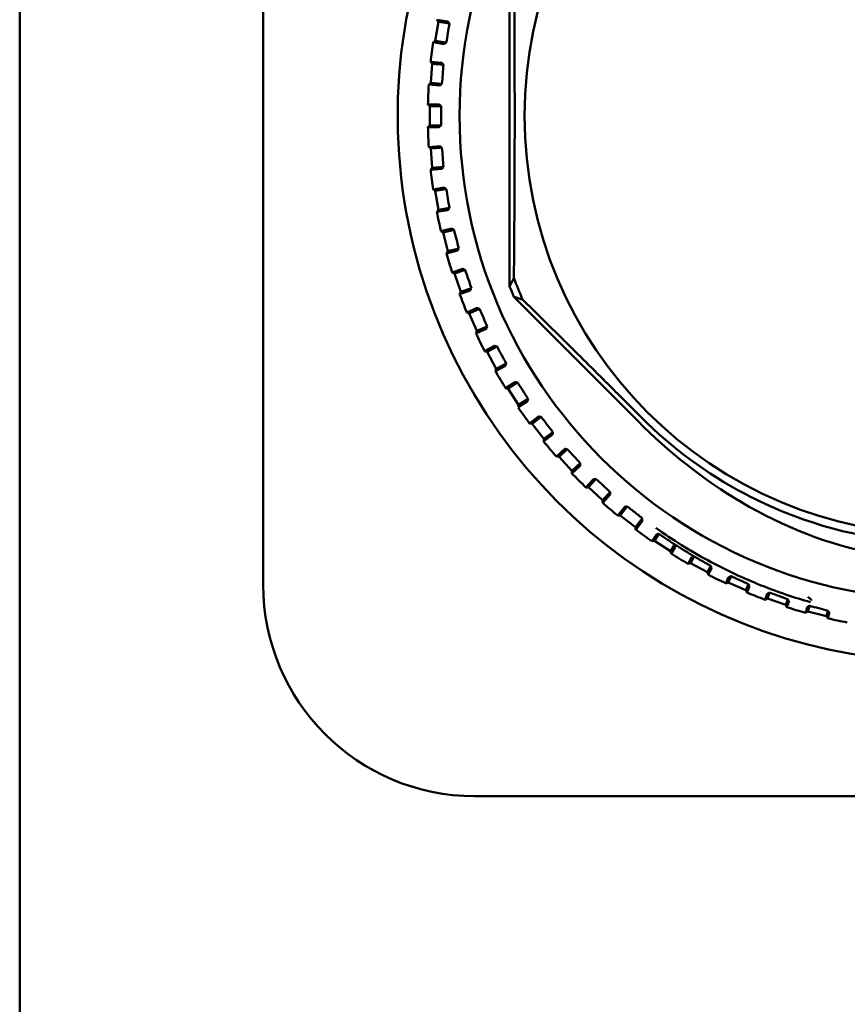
# Model space of a CAD drawing. Header units: millimetres. Extents: x 0 to 1891, y -60 to 594.
# Tile 16 of 118: x 141 to 163, y 323 to 348. Entities that reach past the tile are written whole.
import ezdxf

# ---------------------------------------------------------------- set-up
doc = ezdxf.new("R2010")
doc.units = ezdxf.units.MM
doc.layers.add('Sichtbar (ISO)', color=7, linetype='Continuous', lineweight=50)

msp = doc.modelspace()

# ---------------------------------------------------------------- linework, layer by layer
at = {"layer": 'Sichtbar (ISO)'}
for p, q in [((141.187, 321.882), (141.183, 461.882)), ((147.524, 358.12), (147.524, 333.72)), ((153.937, 350.36), (153.937, 341.481)), ((152.043, 348.421), (152.331, 348.373)), ((152.081, 348.367), (151.999, 347.874)), ((152.371, 348.319), (152.081, 348.367)), ((152.371, 348.319), (152.354, 348.341)), ((152.288, 347.825), (151.999, 347.874)), ((152.233, 347.787), (151.945, 347.835)), ((152.266, 347.81), (152.288, 347.825)), ((151.881, 347.324), (152.172, 347.3)), ((151.924, 347.273), (151.883, 346.775)), ((152.216, 347.249), (151.924, 347.273)), ((152.216, 347.249), (152.199, 347.27)), ((152.123, 346.708), (151.832, 346.732)), ((152.175, 346.751), (151.883, 346.775)), ((152.154, 346.733), (152.175, 346.751)), ((151.811, 346.217), (152.103, 346.217)), ((151.858, 346.17), (151.858, 345.67)), ((152.151, 346.17), (151.858, 346.17)), ((152.151, 346.17), (152.132, 346.19)), ((152.103, 345.624), (151.811, 345.624)), ((152.151, 345.67), (151.858, 345.67)), ((152.132, 345.651), (152.151, 345.67)), ((151.832, 345.108), (152.123, 345.132)), ((152.175, 345.09), (151.883, 345.066)), ((151.883, 345.066), (151.924, 344.567)), ((152.175, 345.09), (152.154, 345.107)), ((152.172, 344.541), (151.881, 344.517)), ((152.216, 344.592), (151.924, 344.567)), ((152.199, 344.571), (152.216, 344.592)), ((151.945, 344.005), (152.233, 344.053)), ((152.288, 344.015), (152.266, 344.031)), ((152.288, 344.015), (151.999, 343.967)), ((151.999, 343.967), (152.081, 343.474)), ((152.371, 343.522), (152.081, 343.474)), ((152.354, 343.5), (152.371, 343.522)), ((152.331, 343.468), (152.043, 343.42)), ((152.149, 342.915), (152.432, 342.987)), ((152.49, 342.953), (152.205, 342.881)), ((152.205, 342.881), (152.328, 342.397)), ((152.49, 342.953), (152.466, 342.967)), ((152.577, 342.412), (152.294, 342.34)), ((152.613, 342.469), (152.328, 342.397)), ((152.598, 342.445), (152.613, 342.469)), ((152.441, 341.846), (152.717, 341.94)), ((152.778, 341.912), (152.501, 341.817)), ((152.501, 341.817), (152.663, 341.344)), ((152.778, 341.912), (152.754, 341.924)), ((152.91, 341.379), (152.634, 341.284)), ((152.941, 341.439), (152.663, 341.344)), ((152.928, 341.415), (152.941, 341.439)), ((154.046, 341.213), (157.27, 337.982)), ((152.821, 340.804), (153.089, 340.921)), ((153.152, 340.898), (152.883, 340.78)), ((152.883, 340.78), (153.084, 340.322)), ((153.152, 340.898), (153.126, 340.908)), ((153.353, 340.44), (153.084, 340.322)), ((153.342, 340.415), (153.353, 340.44)), ((153.327, 340.378), (153.06, 340.261)), ((153.286, 339.797), (153.543, 339.936)), ((153.608, 339.918), (153.581, 339.926)), ((153.608, 339.918), (153.35, 339.778)), ((153.35, 339.778), (153.588, 339.339)), ((153.826, 339.414), (153.569, 339.275)), ((153.846, 339.478), (153.588, 339.339)), ((153.838, 339.452), (153.846, 339.478)), ((153.833, 338.832), (154.077, 338.992)), ((154.143, 338.979), (153.897, 338.819)), ((154.143, 338.979), (154.116, 338.985)), ((153.897, 338.819), (154.171, 338.4)), ((154.402, 338.495), (154.157, 338.336)), ((154.417, 338.561), (154.171, 338.4)), ((154.411, 338.534), (154.417, 338.561)), ((154.457, 337.916), (154.687, 338.095)), ((154.754, 338.088), (154.523, 337.908)), ((154.523, 337.908), (154.83, 337.513)), ((154.754, 338.088), (154.727, 338.091)), ((155.052, 337.627), (154.821, 337.448)), ((155.061, 337.693), (154.83, 337.513)), ((155.058, 337.666), (155.061, 337.693)), ((155.155, 337.054), (155.37, 337.252)), ((155.437, 337.25), (155.221, 337.051)), ((155.437, 337.25), (155.409, 337.251)), ((155.221, 337.051), (155.559, 336.684)), ((155.775, 336.882), (155.559, 336.684)), ((155.774, 336.855), (155.775, 336.882)), ((155.771, 336.815), (155.557, 336.617)), ((155.921, 336.253), (156.119, 336.468)), ((156.186, 336.472), (155.987, 336.256)), ((156.186, 336.472), (156.159, 336.47)), ((155.987, 336.256), (156.355, 335.917)), ((156.554, 336.133), (156.355, 335.917)), ((156.555, 336.106), (156.554, 336.133)), ((156.556, 336.066), (156.358, 335.851)), ((156.751, 335.518), (156.931, 335.748)), ((156.997, 335.757), (156.817, 335.526)), ((156.997, 335.757), (156.97, 335.754)), ((156.817, 335.526), (157.212, 335.219)), ((157.388, 335.445), (157.212, 335.219)), ((157.38, 335.359), (157.22, 335.153)), ((157.37, 335.466), (157.388, 335.445)), ((157.639, 334.854), (157.754, 335.029)), ((157.819, 335.043), (157.704, 334.867)), ((157.704, 334.867), (158.123, 334.594)), ((158.234, 334.764), (158.123, 334.594)), ((158.246, 334.697), (158.136, 334.529)), ((158.579, 334.265), (158.671, 334.435)), ((158.735, 334.455), (158.642, 334.284)), ((158.642, 334.284), (159.082, 334.046)), ((159.171, 334.211), (159.082, 334.046)), ((159.189, 334.145), (159.101, 333.983)), ((159.564, 333.756), (159.636, 333.919)), ((159.698, 333.944), (159.626, 333.78)), ((159.626, 333.78), (160.084, 333.579)), ((160.153, 333.737), (160.084, 333.579)), ((160.176, 333.674), (160.108, 333.518)), ((160.588, 333.33), (160.641, 333.485)), ((160.701, 333.516), (160.648, 333.359)), ((160.648, 333.359), (161.12, 333.197)), ((161.172, 333.348), (161.12, 333.197)), ((161.201, 333.286), (161.149, 333.138)), ((161.644, 332.99), (161.681, 333.137)), ((161.738, 333.172), (161.7, 333.024)), ((161.7, 333.024), (162.185, 332.901)), ((162.221, 333.045), (162.185, 332.901)), ((162.255, 332.986), (162.219, 332.845)), ((177.424, 328.22), (153.024, 328.22))]:
    msp.add_line(p, q, dxfattribs=at)
for radius in [12.592, 10.9]:
    msp.add_circle((165.224, 345.92), radius, dxfattribs=at)
for centre, radius, start, end in [((165.224, 345.92), 14.2, 117.6795, 62.3205), ((165.224, 345.92), 13.416, 171.7937, 173.9958), ((165.224, 345.92), 13.416, 176.5305, 178.7326), ((165.224, 345.92), 13.416, 181.2674, 183.4695), ((165.224, 345.92), 13.416, 186.0042, 188.2063), ((165.224, 345.92), 13.416, 190.7411, 192.9431), ((165.224, 345.92), 13.416, 195.4779, 197.68), ((165.224, 345.92), 12.129, 201.4712, 202.8369), ((165.224, 345.92), 11.946, 200.6607, 203.6143), ((165.224, 345.92), 13.416, 200.2148, 202.4168), ((165.224, 345.92), 13.416, 204.9516, 207.1537), ((165.224, 345.92), 13.416, 209.6884, 211.8905), ((165.224, 345.92), 13.416, 214.4253, 216.6274), ((165.224, 345.92), 13.416, 219.1621, 221.3642), ((165.224, 345.92), 13.416, 223.899, 226.101), ((165.224, 345.92), 13.416, 228.6358, 230.8379), ((165.224, 345.92), 13.416, 233.3726, 235.5747), ((165.224, 345.92), 13.416, 238.1095, 240.3116), ((165.224, 345.92), 13.416, 242.8463, 245.0484), ((153.024, 333.72), 5.5, 180, 270), ((165.224, 345.92), 13.25, 248.925, 248.9276), ((165.224, 345.92), 13.416, 247.5832, 249.7853), ((165.224, 345.92), 13.416, 252.32, 254.5221), ((165.224, 345.92), 13.416, 257.0569, 259.2589)]:
    msp.add_arc(centre, radius, start, end, dxfattribs=at)
for centre, major_axis, ratio, start_param, end_param in [((152.108, 348.109), (2.114, 12.67), 0.017458, 4.692925, 4.731853), ((151.972, 347.018), (1.061, 12.801), 0.017458, 4.692925, 4.731853), ((151.927, 345.92), (0, 12.845), 0.017458, 4.692925, 4.731853), ((151.972, 344.822), (-1.061, 12.801), 0.017458, 4.692925, 4.731853), ((152.108, 343.732), (-2.114, 12.67), 0.017458, 4.692925, 4.731853), ((152.334, 342.656), (-3.153, 12.452), 0.017458, 4.692925, 4.731853), ((152.647, 341.603), (-4.171, 12.149), 0.017458, 4.692925, 4.731853), ((153.047, 340.579), (-5.16, 11.763), 0.017458, 4.692925, 4.731853), ((153.53, 339.592), (-6.114, 11.297), 0.017458, 4.692925, 4.731853), ((154.092, 338.647), (-7.026, 10.754), 0.017458, 4.692925, 4.731853), ((154.731, 337.753), (-7.89, 10.137), 0.017458, 4.692925, 4.731853), ((155.441, 336.914), (-8.7, 9.45), 0.017458, 4.692925, 4.731853), ((156.218, 336.137), (-9.45, 8.7), 0.017458, 4.692925, 4.731853), ((157.289, 335.527), (-0.0831, 0.064), 0.023328, 3.478926, 4.485091), ((157.302, 335.518), (0.068, -0.0529), 0.017452, 0.086939, 0.277406), ((288.612, 293.256), (226.109, -77.623), 0.017453, 4.117106, 4.119658)]:
    msp.add_ellipse(centre, major_axis=major_axis, ratio=ratio, start_param=start_param, end_param=end_param, dxfattribs=at)
for points, weights in [([(154.047, 350.135), (154.087, 345.92), (154.047, 341.705)], [1.23096562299, 1.32029098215, 1.23096562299]), ([(153.937, 341.481), (153.993, 341.594), (154.047, 341.705)], [1.00009573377, 1.0002702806, 1.00015667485]), ([(154.279, 341.135), (154.164, 341.174), (154.046, 341.213)], [1.00015185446, 1.00025746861, 1.00009121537]), ([(154.279, 341.135), (155.886, 339.555), (157.364, 338.075)], [1.2314661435, 1.27927488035, 1.27927488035]), ([(157.309, 335.515), (157.153, 335.636), (156.997, 335.757)], [1.69322830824, 1.69337500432, 1.69312184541])]:
    msp.add_rational_spline(points, weights, degree=2, dxfattribs=at)
for points in [[(152.043, 348.421), (152.043, 348.421), (152.043, 348.421), (152.043, 348.421)], [(152.043, 348.421), (152.055, 348.403), (152.068, 348.385), (152.081, 348.367)], [(151.999, 347.874), (151.981, 347.861), (151.963, 347.848), (151.945, 347.835)], [(151.945, 347.835), (151.945, 347.835), (151.945, 347.835), (151.945, 347.835)], [(151.881, 347.324), (151.881, 347.324), (151.881, 347.324), (151.881, 347.324)], [(151.881, 347.324), (151.895, 347.307), (151.91, 347.29), (151.924, 347.273)], [(151.883, 346.775), (151.866, 346.761), (151.849, 346.746), (151.832, 346.732)], [(151.832, 346.732), (151.832, 346.732), (151.832, 346.732), (151.832, 346.732)], [(151.811, 346.217), (151.811, 346.217), (151.811, 346.217), (151.811, 346.217)], [(151.811, 346.217), (151.826, 346.201), (151.842, 346.186), (151.858, 346.17)], [(151.858, 345.67), (151.842, 345.655), (151.826, 345.639), (151.811, 345.624)], [(151.811, 345.624), (151.811, 345.624), (151.811, 345.624), (151.811, 345.624)], [(151.832, 345.108), (151.832, 345.108), (151.832, 345.108), (151.832, 345.108)], [(151.832, 345.108), (151.849, 345.094), (151.866, 345.08), (151.883, 345.066)], [(151.924, 344.567), (151.91, 344.551), (151.895, 344.534), (151.881, 344.517)], [(151.881, 344.517), (151.881, 344.517), (151.881, 344.517), (151.881, 344.517)], [(151.945, 344.005), (151.945, 344.005), (151.945, 344.005), (151.945, 344.005)], [(151.945, 344.005), (151.963, 343.992), (151.981, 343.98), (151.999, 343.967)], [(152.081, 343.474), (152.068, 343.456), (152.055, 343.438), (152.043, 343.42)], [(152.043, 343.42), (152.043, 343.42), (152.043, 343.42), (152.043, 343.42)], [(152.149, 342.915), (152.149, 342.915), (152.148, 342.915), (152.148, 342.915)], [(152.149, 342.915), (152.167, 342.904), (152.186, 342.893), (152.205, 342.881)], [(152.328, 342.397), (152.317, 342.378), (152.305, 342.359), (152.294, 342.34)], [(152.294, 342.34), (152.294, 342.34), (152.294, 342.34), (152.294, 342.34)], [(152.441, 341.846), (152.441, 341.846), (152.441, 341.846), (152.441, 341.846)], [(152.441, 341.846), (152.461, 341.836), (152.481, 341.826), (152.501, 341.817)], [(152.663, 341.344), (152.653, 341.324), (152.644, 341.304), (152.634, 341.284)], [(152.634, 341.284), (152.634, 341.284), (152.634, 341.284), (152.634, 341.284)], [(152.821, 340.804), (152.821, 340.804), (152.821, 340.804), (152.821, 340.804)], [(152.821, 340.804), (152.842, 340.796), (152.863, 340.788), (152.883, 340.78)], [(153.084, 340.322), (153.076, 340.302), (153.068, 340.281), (153.06, 340.261)], [(153.06, 340.261), (153.06, 340.261), (153.06, 340.261), (153.06, 340.261)], [(153.286, 339.797), (153.286, 339.797), (153.286, 339.797), (153.286, 339.797)], [(153.286, 339.797), (153.307, 339.791), (153.329, 339.785), (153.35, 339.778)], [(153.588, 339.339), (153.581, 339.318), (153.575, 339.296), (153.569, 339.275)], [(153.569, 339.275), (153.569, 339.275), (153.569, 339.275), (153.569, 339.275)], [(153.833, 338.832), (153.833, 338.832), (153.833, 338.832), (153.833, 338.832)], [(153.833, 338.832), (153.854, 338.828), (153.876, 338.823), (153.897, 338.819)], [(154.171, 338.4), (154.166, 338.379), (154.162, 338.357), (154.157, 338.336)], [(154.157, 338.336), (154.157, 338.336), (154.157, 338.336), (154.157, 338.336)], [(154.457, 337.916), (154.457, 337.916), (154.457, 337.916), (154.457, 337.916)], [(154.457, 337.916), (154.479, 337.913), (154.501, 337.91), (154.523, 337.908)], [(154.83, 337.513), (154.827, 337.491), (154.824, 337.469), (154.821, 337.448)], [(154.821, 337.448), (154.821, 337.448), (154.821, 337.448), (154.821, 337.448)], [(155.155, 337.054), (155.155, 337.054), (155.155, 337.054), (155.155, 337.054)], [(155.155, 337.054), (155.177, 337.053), (155.199, 337.052), (155.221, 337.051)], [(155.559, 336.684), (155.558, 336.662), (155.558, 336.64), (155.557, 336.617)], [(155.557, 336.617), (155.557, 336.617), (155.557, 336.617), (155.557, 336.617)], [(155.921, 336.253), (155.943, 336.254), (155.965, 336.255), (155.987, 336.256)], [(155.921, 336.253), (155.921, 336.253), (155.921, 336.253), (155.921, 336.253)], [(156.355, 335.917), (156.356, 335.895), (156.357, 335.873), (156.358, 335.851)], [(156.358, 335.851), (156.358, 335.851), (156.358, 335.851), (156.358, 335.851)], [(156.751, 335.518), (156.773, 335.52), (156.795, 335.523), (156.817, 335.526)], [(156.751, 335.518), (156.751, 335.518), (156.751, 335.518), (156.751, 335.518)], [(157.212, 335.219), (157.214, 335.197), (157.217, 335.175), (157.22, 335.153)], [(157.22, 335.153), (157.22, 335.153), (157.22, 335.153), (157.22, 335.153)], [(157.639, 334.854), (157.661, 334.858), (157.682, 334.863), (157.704, 334.867)], [(157.639, 334.854), (157.639, 334.854), (157.639, 334.854), (157.639, 334.854)], [(158.123, 334.594), (158.127, 334.572), (158.132, 334.551), (158.136, 334.529)], [(158.136, 334.529), (158.136, 334.529), (158.136, 334.529), (158.136, 334.529)], [(158.579, 334.265), (158.6, 334.271), (158.621, 334.278), (158.642, 334.284)], [(158.579, 334.265), (158.579, 334.265), (158.579, 334.265), (158.579, 334.265)], [(159.082, 334.046), (159.089, 334.025), (159.095, 334.004), (159.101, 333.983)], [(159.101, 333.983), (159.101, 333.983), (159.101, 333.983), (159.101, 333.983)], [(159.564, 333.756), (159.585, 333.764), (159.605, 333.772), (159.626, 333.78)], [(159.564, 333.756), (159.564, 333.756), (159.564, 333.756), (159.564, 333.756)], [(160.084, 333.579), (160.092, 333.559), (160.1, 333.538), (160.108, 333.518)], [(160.108, 333.518), (160.108, 333.518), (160.108, 333.518), (160.108, 333.518)], [(160.588, 333.33), (160.608, 333.34), (160.628, 333.35), (160.648, 333.359)], [(160.588, 333.33), (160.588, 333.33), (160.588, 333.33), (160.588, 333.33)], [(161.12, 333.197), (161.13, 333.177), (161.14, 333.157), (161.149, 333.138)], [(161.149, 333.138), (161.149, 333.138), (161.149, 333.138), (161.149, 333.138)], [(161.644, 332.99), (161.663, 333.002), (161.682, 333.013), (161.7, 333.024)], [(161.644, 332.99), (161.644, 332.99), (161.644, 332.99), (161.644, 332.99)], [(162.185, 332.901), (162.196, 332.883), (162.208, 332.864), (162.219, 332.845)], [(162.219, 332.845), (162.219, 332.845), (162.219, 332.845), (162.219, 332.845)]]:
    msp.add_open_spline(points, degree=3, dxfattribs=at)
for points, knots in [([(152.354, 348.341), (152.353, 348.342), (152.352, 348.344), (152.345, 348.354), (152.339, 348.362), (152.333, 348.37), (152.331, 348.373), (152.331, 348.373)], [-0.007986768, -0.007986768, -0.007986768, -0.007986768, -0.00724657, -0.00724657, -0.003321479, -0.003321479, -0.000173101, -0.000173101, -0.000173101, -0.000173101]), ([(152.233, 347.787), (152.233, 347.787), (152.236, 347.789), (152.244, 347.795), (152.253, 347.801), (152.262, 347.807), (152.264, 347.809), (152.266, 347.81)], [-0.071182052, -0.071182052, -0.071182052, -0.071182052, -0.068033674, -0.068033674, -0.064108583, -0.064108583, -0.063368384, -0.063368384, -0.063368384, -0.063368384]), ([(152.199, 347.27), (152.197, 347.271), (152.196, 347.273), (152.188, 347.282), (152.181, 347.29), (152.174, 347.297), (152.172, 347.299), (152.172, 347.3)], [-0.007986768, -0.007986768, -0.007986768, -0.007986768, -0.00724657, -0.00724657, -0.003321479, -0.003321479, -0.000173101, -0.000173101, -0.000173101, -0.000173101]), ([(152.123, 346.708), (152.123, 346.708), (152.126, 346.71), (152.134, 346.717), (152.142, 346.723), (152.151, 346.731), (152.152, 346.732), (152.154, 346.733)], [-0.071182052, -0.071182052, -0.071182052, -0.071182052, -0.068033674, -0.068033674, -0.064108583, -0.064108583, -0.063368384, -0.063368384, -0.063368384, -0.063368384]), ([(152.132, 346.19), (152.13, 346.191), (152.129, 346.192), (152.12, 346.201), (152.113, 346.208), (152.105, 346.215), (152.103, 346.217), (152.103, 346.217)], [-0.007986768, -0.007986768, -0.007986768, -0.007986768, -0.00724657, -0.00724657, -0.003321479, -0.003321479, -0.000173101, -0.000173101, -0.000173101, -0.000173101]), ([(152.103, 345.624), (152.103, 345.624), (152.105, 345.626), (152.113, 345.633), (152.12, 345.64), (152.129, 345.648), (152.13, 345.65), (152.132, 345.651)], [-0.071182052, -0.071182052, -0.071182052, -0.071182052, -0.068033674, -0.068033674, -0.064108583, -0.064108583, -0.063368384, -0.063368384, -0.063368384, -0.063368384]), ([(152.154, 345.107), (152.152, 345.109), (152.151, 345.11), (152.142, 345.118), (152.134, 345.124), (152.126, 345.131), (152.123, 345.132), (152.123, 345.132)], [-0.007986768, -0.007986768, -0.007986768, -0.007986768, -0.00724657, -0.00724657, -0.003321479, -0.003321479, -0.000173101, -0.000173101, -0.000173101, -0.000173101]), ([(152.172, 344.541), (152.172, 344.541), (152.174, 344.543), (152.181, 344.551), (152.188, 344.559), (152.196, 344.568), (152.197, 344.569), (152.199, 344.571)], [-0.071182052, -0.071182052, -0.071182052, -0.071182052, -0.068033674, -0.068033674, -0.064108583, -0.064108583, -0.063368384, -0.063368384, -0.063368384, -0.063368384]), ([(152.266, 344.031), (152.264, 344.032), (152.262, 344.033), (152.253, 344.04), (152.244, 344.046), (152.236, 344.052), (152.233, 344.053), (152.233, 344.053)], [-0.007986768, -0.007986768, -0.007986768, -0.007986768, -0.00724657, -0.00724657, -0.003321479, -0.003321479, -0.000173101, -0.000173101, -0.000173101, -0.000173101]), ([(152.331, 343.468), (152.331, 343.468), (152.333, 343.47), (152.339, 343.479), (152.345, 343.487), (152.352, 343.497), (152.353, 343.498), (152.354, 343.5)], [-0.071182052, -0.071182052, -0.071182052, -0.071182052, -0.068033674, -0.068033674, -0.064108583, -0.064108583, -0.063368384, -0.063368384, -0.063368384, -0.063368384]), ([(152.466, 342.967), (152.464, 342.968), (152.463, 342.969), (152.452, 342.975), (152.443, 342.98), (152.434, 342.985), (152.432, 342.987), (152.432, 342.987)], [-0.007986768, -0.007986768, -0.007986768, -0.007986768, -0.00724657, -0.00724657, -0.003321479, -0.003321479, -0.000173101, -0.000173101, -0.000173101, -0.000173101]), ([(152.577, 342.412), (152.577, 342.412), (152.579, 342.414), (152.585, 342.423), (152.59, 342.432), (152.596, 342.442), (152.597, 342.444), (152.598, 342.445)], [-0.071182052, -0.071182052, -0.071182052, -0.071182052, -0.068033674, -0.068033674, -0.064108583, -0.064108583, -0.063368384, -0.063368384, -0.063368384, -0.063368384]), ([(152.754, 341.924), (152.752, 341.925), (152.75, 341.926), (152.739, 341.931), (152.73, 341.935), (152.721, 341.939), (152.718, 341.94), (152.717, 341.94)], [-0.007986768, -0.007986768, -0.007986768, -0.007986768, -0.00724657, -0.00724657, -0.003321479, -0.003321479, -0.000173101, -0.000173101, -0.000173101, -0.000173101]), ([(152.91, 341.379), (152.91, 341.379), (152.912, 341.382), (152.917, 341.391), (152.921, 341.4), (152.927, 341.411), (152.927, 341.413), (152.928, 341.415)], [-0.071182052, -0.071182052, -0.071182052, -0.071182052, -0.068033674, -0.068033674, -0.064108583, -0.064108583, -0.063368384, -0.063368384, -0.063368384, -0.063368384]), ([(153.126, 340.908), (153.124, 340.908), (153.122, 340.909), (153.111, 340.913), (153.102, 340.917), (153.092, 340.92), (153.089, 340.921), (153.089, 340.921)], [-0.007986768, -0.007986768, -0.007986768, -0.007986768, -0.00724657, -0.00724657, -0.003321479, -0.003321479, -0.000173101, -0.000173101, -0.000173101, -0.000173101]), ([(153.327, 340.378), (153.327, 340.378), (153.329, 340.381), (153.333, 340.39), (153.336, 340.4), (153.341, 340.411), (153.342, 340.413), (153.342, 340.415)], [-0.071182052, -0.071182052, -0.071182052, -0.071182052, -0.068033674, -0.068033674, -0.064108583, -0.064108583, -0.063368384, -0.063368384, -0.063368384, -0.063368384]), ([(153.581, 339.926), (153.579, 339.926), (153.578, 339.927), (153.566, 339.93), (153.556, 339.933), (153.546, 339.936), (153.543, 339.936), (153.543, 339.936)], [-0.007986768, -0.007986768, -0.007986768, -0.007986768, -0.00724657, -0.00724657, -0.003321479, -0.003321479, -0.000173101, -0.000173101, -0.000173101, -0.000173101]), ([(153.826, 339.414), (153.826, 339.415), (153.827, 339.417), (153.83, 339.427), (153.833, 339.437), (153.836, 339.448), (153.837, 339.45), (153.838, 339.452)], [-0.071182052, -0.071182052, -0.071182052, -0.071182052, -0.068033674, -0.068033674, -0.064108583, -0.064108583, -0.063368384, -0.063368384, -0.063368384, -0.063368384]), ([(154.116, 338.985), (154.114, 338.985), (154.112, 338.986), (154.1, 338.988), (154.091, 338.99), (154.08, 338.992), (154.077, 338.992), (154.077, 338.992)], [-0.007986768, -0.007986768, -0.007986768, -0.007986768, -0.00724657, -0.00724657, -0.003321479, -0.003321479, -0.000173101, -0.000173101, -0.000173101, -0.000173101]), ([(154.402, 338.495), (154.402, 338.495), (154.403, 338.498), (154.405, 338.508), (154.407, 338.518), (154.41, 338.53), (154.41, 338.532), (154.411, 338.534)], [-0.071182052, -0.071182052, -0.071182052, -0.071182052, -0.068033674, -0.068033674, -0.064108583, -0.064108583, -0.063368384, -0.063368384, -0.063368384, -0.063368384]), ([(154.727, 338.091), (154.725, 338.091), (154.723, 338.092), (154.711, 338.093), (154.701, 338.094), (154.691, 338.095), (154.688, 338.095), (154.687, 338.095)], [-0.007986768, -0.007986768, -0.007986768, -0.007986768, -0.00724657, -0.00724657, -0.003321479, -0.003321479, -0.000173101, -0.000173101, -0.000173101, -0.000173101]), ([(157.27, 337.982), (158.083, 337.168), (158.979, 336.451), (161.068, 335.218), (162.263, 334.748), (164.096, 334.413), (164.684, 334.358), (165.86, 334.364), (166.447, 334.425), (168.207, 334.764), (169.335, 335.205), (171.407, 336.401), (172.337, 337.139), (173.178, 337.982)], [0.000001, 0.000001, 0.000001, 0.000001, 0.345055, 0.345055, 0.730328, 0.730328, 0.907196, 0.907196, 1.083674, 1.083674, 1.445653, 1.445653, 1.801204, 1.801204, 1.801204, 1.801204]), ([(157.364, 338.075), (158.157, 337.28), (159.068, 336.607), (160.395, 335.907), (160.735, 335.749), (162.402, 335.075), (163.815, 334.799), (166.659, 334.803), (168.071, 335.082), (169.734, 335.758), (170.072, 335.916), (171.39, 336.614), (172.296, 337.285), (173.084, 338.075)], [0.000001, 0.000001, 0.000001, 0.000001, 0.336889, 0.336889, 0.448865, 0.448865, 0.874126, 0.874126, 1.299358, 1.299358, 1.410685, 1.410685, 1.745596, 1.745596, 1.745596, 1.745596]), ([(155.052, 337.627), (155.052, 337.627), (155.053, 337.63), (155.054, 337.64), (155.055, 337.65), (155.057, 337.662), (155.057, 337.664), (155.058, 337.666)], [-0.071182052, -0.071182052, -0.071182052, -0.071182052, -0.068033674, -0.068033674, -0.064108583, -0.064108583, -0.063368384, -0.063368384, -0.063368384, -0.063368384]), ([(155.409, 337.251), (155.407, 337.251), (155.405, 337.251), (155.393, 337.252), (155.383, 337.252), (155.373, 337.252), (155.37, 337.252), (155.37, 337.252)], [-0.007986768, -0.007986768, -0.007986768, -0.007986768, -0.00724657, -0.00724657, -0.003321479, -0.003321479, -0.000173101, -0.000173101, -0.000173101, -0.000173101]), ([(155.771, 336.815), (155.772, 336.815), (155.772, 336.818), (155.773, 336.829), (155.773, 336.839), (155.774, 336.851), (155.774, 336.853), (155.774, 336.855)], [-0.071182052, -0.071182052, -0.071182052, -0.071182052, -0.068033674, -0.068033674, -0.064108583, -0.064108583, -0.063368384, -0.063368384, -0.063368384, -0.063368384]), ([(156.159, 336.47), (156.157, 336.47), (156.155, 336.47), (156.143, 336.469), (156.133, 336.469), (156.122, 336.468), (156.119, 336.468), (156.119, 336.468)], [-0.007986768, -0.007986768, -0.007986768, -0.007986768, -0.00724657, -0.00724657, -0.003321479, -0.003321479, -0.000173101, -0.000173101, -0.000173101, -0.000173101]), ([(156.556, 336.066), (156.556, 336.066), (156.556, 336.069), (156.556, 336.079), (156.555, 336.089), (156.555, 336.101), (156.555, 336.103), (156.555, 336.106)], [-0.071182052, -0.071182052, -0.071182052, -0.071182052, -0.068033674, -0.068033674, -0.064108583, -0.064108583, -0.063368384, -0.063368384, -0.063368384, -0.063368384]), ([(156.97, 335.754), (156.968, 335.754), (156.966, 335.753), (156.954, 335.752), (156.944, 335.75), (156.934, 335.749), (156.931, 335.748), (156.931, 335.748)], [-0.007986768, -0.007986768, -0.007986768, -0.007986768, -0.00724657, -0.00724657, -0.003321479, -0.003321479, -0.000173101, -0.000173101, -0.000173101, -0.000173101]), ([(157.38, 335.359), (157.38, 335.36), (157.381, 335.361), (157.383, 335.367), (157.384, 335.375), (157.386, 335.401), (157.387, 335.421), (157.388, 335.445)], [-0.567598, -0.567598, -0.567598, -0.567598, -0.5540608, -0.5540608, -0.5052277, -0.5052277, -0.4297385, -0.4297385, -0.4297385, -0.4297385]), ([(157.741, 335.2), (158.185, 334.886), (159.076, 334.325), (160.509, 333.667), (161.354, 333.38), (161.764, 333.271)], [0, 0, 0, 0, 0.3333333, 0.6666667, 0.9999982, 0.9999982, 0.9999982, 0.9999982]), ([(157.819, 335.043), (157.814, 335.042), (157.808, 335.041), (157.797, 335.039), (157.792, 335.038), (157.781, 335.035), (157.775, 335.034), (157.765, 335.032), (157.762, 335.031), (157.756, 335.029), (157.754, 335.029), (157.754, 335.029)], [0.00000151, 0.00000151, 0.00000151, 0.00000151, 0.00174683, 0.00174683, 0.00340646, 0.00340646, 0.00562253, 0.00562253, 0.00793208, 0.00793208, 0.01124833, 0.01124833, 0.01124833, 0.01124833]), ([(157.819, 335.043), (157.851, 335.022), (157.883, 335), (157.946, 334.958), (157.978, 334.936), (158.009, 334.915)], [-0.02982317, -0.02982317, -0.02982317, -0.02982317, -0.01493232, -0.01493232, -0.00001195, -0.00001195, -0.00001195, -0.00001195]), ([(158.234, 334.764), (158.196, 334.789), (158.158, 334.815), (158.083, 334.865), (158.046, 334.89), (158.009, 334.915)], [0.00004495, 0.00004495, 0.00004495, 0.00004495, 0.01808159, 0.01808159, 0.03588702, 0.03588702, 0.03588702, 0.03588702]), ([(158.246, 334.697), (158.246, 334.697), (158.246, 334.699), (158.245, 334.705), (158.244, 334.709), (158.241, 334.727), (158.237, 334.744), (158.234, 334.764)], [0.000001, 0.000001, 0.000001, 0.000001, 0.00351847, 0.00351847, 0.00765536, 0.00765536, 0.01658454, 0.01658454, 0.01658454, 0.01658454]), ([(158.571, 334.558), (158.563, 334.564), (158.554, 334.569), (158.545, 334.574), (158.535, 334.581), (158.524, 334.587), (158.514, 334.594), (158.503, 334.6), (158.493, 334.607), (158.483, 334.613), (158.478, 334.616), (158.473, 334.619), (158.468, 334.622), (158.389, 334.67), (158.311, 334.718), (158.234, 334.764)], [0.3241558, 0.3241558, 0.3241558, 0.3241558, 0.375, 0.375, 0.375, 0.4375, 0.4375, 0.4375, 0.5, 0.5, 0.5, 0.5287206, 0.5287206, 0.5287206, 0.9992324, 0.9992324, 0.9992324, 0.9992324]), ([(158.736, 334.455), (158.693, 334.482), (158.651, 334.509), (158.609, 334.535), (158.596, 334.543), (158.584, 334.551), (158.571, 334.558)], [0.0005638, 0.0005638, 0.0005638, 0.0005638, 0.25, 0.25, 0.25, 0.3241558, 0.3241558, 0.3241558, 0.3241558]), ([(158.736, 334.455), (158.73, 334.453), (158.725, 334.452), (158.715, 334.449), (158.709, 334.447), (158.698, 334.444), (158.692, 334.442), (158.683, 334.439), (158.679, 334.438), (158.673, 334.436), (158.671, 334.435), (158.671, 334.435)], [0.00030402, 0.00030402, 0.00030402, 0.00030402, 0.00185127, 0.00185127, 0.00361456, 0.00361456, 0.00585166, 0.00585166, 0.00817065, 0.00817065, 0.01146618, 0.01146618, 0.01146618, 0.01146618]), ([(158.736, 334.455), (158.78, 334.43), (158.824, 334.405), (158.913, 334.355), (158.958, 334.33), (159.002, 334.305)], [-0.03943533, -0.03943533, -0.03943533, -0.03943533, -0.01974738, -0.01974738, -0.00001861, -0.00001861, -0.00001861, -0.00001861]), ([(159.171, 334.211), (159.143, 334.226), (159.115, 334.242), (159.058, 334.274), (159.03, 334.29), (159.002, 334.305)], [0.000003, 0.000003, 0.000003, 0.000003, 0.01249813, 0.01249813, 0.02495187, 0.02495187, 0.02495187, 0.02495187]), ([(159.189, 334.145), (159.189, 334.145), (159.189, 334.147), (159.187, 334.153), (159.186, 334.158), (159.181, 334.175), (159.177, 334.192), (159.171, 334.211)], [0.000001, 0.000001, 0.000001, 0.000001, 0.00348553, 0.00348553, 0.00755202, 0.00755202, 0.01608391, 0.01608391, 0.01608391, 0.01608391]), ([(159.698, 333.944), (159.693, 333.942), (159.688, 333.94), (159.678, 333.936), (159.674, 333.935), (159.663, 333.93), (159.657, 333.928), (159.648, 333.924), (159.644, 333.923), (159.637, 333.92), (159.636, 333.919), (159.636, 333.919)], [0.00000256, 0.00000256, 0.00000256, 0.00000256, 0.00161868, 0.00161868, 0.00317768, 0.00317768, 0.00545133, 0.00545133, 0.00779202, 0.00779202, 0.01107089, 0.01107089, 0.01107089, 0.01107089]), ([(159.698, 333.944), (159.774, 333.91), (159.851, 333.875), (160.003, 333.806), (160.078, 333.772), (160.153, 333.737)], [-0.06256736, -0.06256736, -0.06256736, -0.06256736, -0.03112402, -0.03112402, -0.00007397, -0.00007397, -0.00007397, -0.00007397]), ([(160.176, 333.674), (160.176, 333.674), (160.176, 333.676), (160.174, 333.681), (160.172, 333.686), (160.166, 333.703), (160.16, 333.719), (160.153, 333.737)], [0.000001, 0.000001, 0.000001, 0.000001, 0.00333158, 0.00333158, 0.00717674, 0.00717674, 0.01548506, 0.01548506, 0.01548506, 0.01548506]), ([(160.7, 333.515), (160.695, 333.513), (160.69, 333.51), (160.681, 333.505), (160.676, 333.503), (160.666, 333.498), (160.66, 333.495), (160.651, 333.491), (160.648, 333.489), (160.643, 333.486), (160.642, 333.486), (160.641, 333.485)], [0, 0, 0, 0, 0.00164598, 0.00164598, 0.00324119, 0.00324119, 0.00558523, 0.00558523, 0.0080016, 0.0080016, 0.01082605, 0.01082605, 0.01082605, 0.01082605]), ([(161.201, 333.286), (161.201, 333.286), (161.2, 333.288), (161.198, 333.293), (161.196, 333.297), (161.19, 333.311), (161.183, 333.324), (161.175, 333.345)], [0.000001, 0.000001, 0.000001, 0.000001, 0.00299281, 0.00299281, 0.00639481, 0.00639481, 0.01359819, 0.01359819, 0.01359819, 0.01359819]), ([(161.795, 333.323), (161.765, 333.347), (161.736, 333.371), (161.708, 333.396), (161.705, 333.398), (161.703, 333.4), (161.7, 333.402)], [0, 0, 0, 0, 0.91412, 0.91412, 0.91412, 1, 1, 1, 1]), ([(161.795, 333.323), (161.795, 333.322), (161.795, 333.322), (161.795, 333.321), (161.794, 333.32), (161.793, 333.32)], [0, 0, 0, 0, 0.3333333, 0.6666667, 0.9999957, 0.9999957, 0.9999957, 0.9999957]), ([(161.728, 333.166), (161.721, 333.162), (161.715, 333.158), (161.703, 333.151), (161.698, 333.148), (161.689, 333.143), (161.686, 333.141), (161.682, 333.138), (161.681, 333.138), (161.681, 333.137)], [0.000016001, 0.000016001, 0.000016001, 0.000016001, 0.002390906, 0.002390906, 0.004813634, 0.004813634, 0.007304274, 0.007304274, 0.009723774, 0.009723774, 0.009723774, 0.009723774]), ([(161.738, 333.172), (161.736, 333.171), (161.735, 333.17), (161.731, 333.168), (161.73, 333.167), (161.728, 333.166)], [0.000034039, 0.000034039, 0.000034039, 0.000034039, 0.000638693, 0.000638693, 0.001250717, 0.001250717, 0.001250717, 0.001250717]), ([(162.221, 333.045), (162.141, 333.066), (162.06, 333.087), (161.899, 333.13), (161.819, 333.151), (161.738, 333.172)], [0.00000917, 0.00000917, 0.00000917, 0.00000917, 0.02899847, 0.02899847, 0.05809979, 0.05809979, 0.05809979, 0.05809979]), ([(162.221, 333.045), (162.223, 333.043), (162.224, 333.041), (162.226, 333.037), (162.227, 333.034), (162.229, 333.032)], [-0.002084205, -0.002084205, -0.002084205, -0.002084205, -0.001083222, -0.001083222, -0.000027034, -0.000027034, -0.000027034, -0.000027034]), ([(162.255, 332.986), (162.255, 332.986), (162.254, 332.987), (162.252, 332.992), (162.25, 332.995), (162.243, 333.007), (162.236, 333.019), (162.229, 333.032)], [0.000001, 0.000001, 0.000001, 0.000001, 0.00270987, 0.00270987, 0.00574434, 0.00574434, 0.01228626, 0.01228626, 0.01228626, 0.01228626])]:
    msp.add_open_spline(points, degree=3, knots=knots, dxfattribs=at)

doc.saveas('drawing.dxf')
